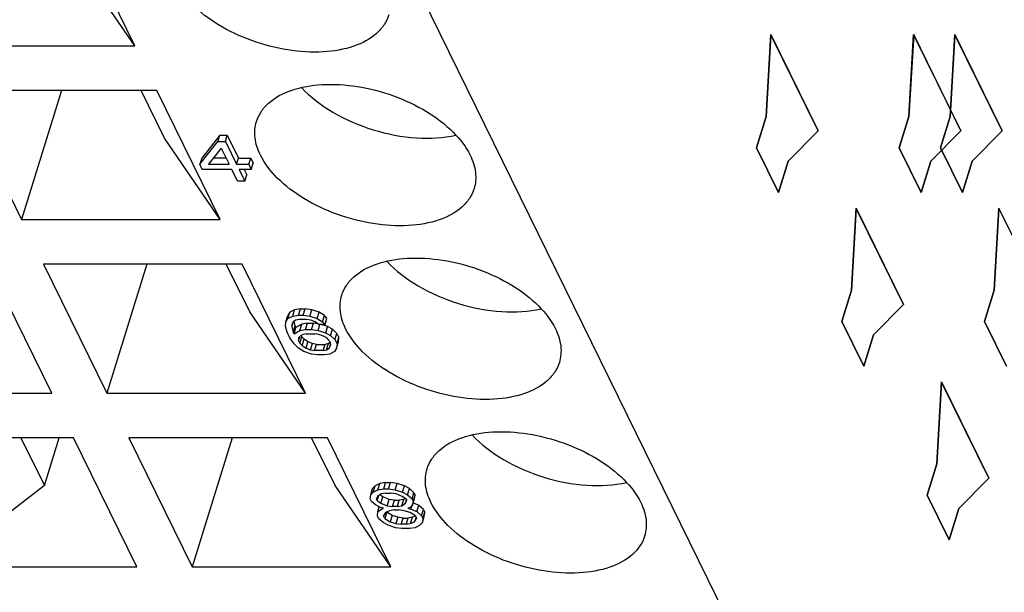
# Model space of a CAD drawing. Header units: millimetres. Extents: x 0 to 420, y 0 to 297.
# Tile 43 of 124: x 162.69 to 168.85, y 46.28 to 49.86. Entities that reach past the tile are written whole.
import ezdxf

# ---------------------------------------------------------------- set-up
doc = ezdxf.new("R2010")
doc.units = ezdxf.units.MM
doc.header["$LTSCALE"] = 23.1
doc.layers.get('0').update_dxf_attribs({"linetype": 'CONTINUOUS'})
doc.layers.add('INTFCLR_139', color=7, linetype='CONTINUOUS')

msp = doc.modelspace()

# ---------------------------------------------------------------- linework, layer by layer
at = {"color": 7, "linetype": 'CONTINUOUS'}
for p, q in [((164.88986, 50.64745), (174.49868, 31.06674)), ((163.4093, 49.6995), (163.01275, 50.50759)), ((163.4093, 49.6995), (163.06007, 50.20866)), ((162.16588, 49.6995), (163.4093, 49.6995)), ((163.54657, 49.41977), (162.30315, 49.41977)), ((162.30315, 49.41977), (162.6997, 48.61168)), ((162.94942, 49.41977), (162.6997, 48.61168)), ((163.59389, 49.12084), (163.4472, 49.41977)), ((163.94313, 48.61168), (163.54657, 49.41977)), ((163.94313, 48.61168), (163.59389, 49.12084)), ((163.94098, 49.14005), (163.82686, 48.99721)), ((163.92887, 49.10088), (163.94098, 49.14005)), ((163.94098, 49.14005), (163.98703, 49.14005)), ((163.97493, 49.10088), (163.98703, 49.14005)), ((163.98703, 49.14005), (164.05713, 48.99721)), ((163.81476, 48.95804), (163.92887, 49.10088)), ((163.94964, 49.05856), (163.86849, 48.95804)), ((163.92887, 49.10088), (163.97493, 49.10088)), ((163.94964, 49.05856), (163.99897, 48.95804)), ((163.97493, 49.10088), (164.04502, 48.95804)), ((163.82686, 48.99721), (163.81476, 48.95804)), ((163.97975, 48.99721), (163.90011, 48.99721)), ((164.04502, 48.95804), (164.05713, 48.99721)), ((164.05713, 48.99721), (164.13388, 48.99721)), ((164.12178, 48.95804), (164.13388, 48.99721)), ((164.13388, 48.99721), (164.14946, 48.96547)), ((163.83033, 48.9263), (163.81476, 48.95804)), ((164.01455, 48.9263), (163.83033, 48.9263)), ((163.86849, 48.95804), (163.99897, 48.95804)), ((164.05089, 48.85224), (164.01455, 48.9263)), ((164.04502, 48.95804), (164.12178, 48.95804)), ((164.13735, 48.9263), (164.0606, 48.9263)), ((164.0606, 48.9263), (164.09694, 48.85224)), ((164.09192, 48.9263), (164.10905, 48.8914)), ((164.12178, 48.95804), (164.13735, 48.9263)), ((164.13735, 48.9263), (164.14946, 48.96547)), ((164.09694, 48.85224), (164.10905, 48.8914)), ((164.09694, 48.85224), (164.05089, 48.85224)), ((162.6997, 48.61168), (163.94313, 48.61168)), ((162.88813, 47.52386), (162.49157, 48.33196)), ((164.0804, 48.33196), (162.83697, 48.33196)), ((162.83697, 48.33196), (163.23352, 47.52386)), ((163.48324, 48.33196), (163.23352, 47.52386)), ((164.12772, 48.03302), (163.98102, 48.33196)), ((164.47695, 47.52386), (164.0804, 48.33196)), ((164.47695, 47.52386), (164.12772, 48.03302)), ((164.35298, 47.97074), (164.36509, 48.00991)), ((164.37773, 48.03107), (164.36509, 48.00991)), ((164.36563, 47.9919), (164.37773, 48.03107)), ((164.36563, 47.9919), (164.39621, 48.00777)), ((164.40832, 48.04694), (164.37773, 48.03107)), ((164.39621, 48.00777), (164.40832, 48.04694)), ((164.39621, 48.00777), (164.432, 48.01306)), ((164.4441, 48.05223), (164.40832, 48.04694)), ((164.432, 48.01306), (164.4441, 48.05223)), ((164.432, 48.01306), (164.4627, 48.01306)), ((164.4441, 48.05223), (164.4748, 48.05223)), ((164.4627, 48.01306), (164.4748, 48.05223)), ((164.4627, 48.01306), (164.50367, 48.00777)), ((164.51577, 48.04694), (164.4748, 48.05223)), ((164.50367, 48.00777), (164.51577, 48.04694)), ((164.50367, 48.00777), (164.54984, 47.9919)), ((164.56194, 48.03107), (164.51577, 48.04694)), ((164.54984, 47.9919), (164.56194, 48.03107)), ((164.59535, 48.00991), (164.56194, 48.03107)), ((164.58325, 47.97074), (164.59535, 48.00991)), ((164.61082, 47.99404), (164.59535, 48.00991)), ((164.35061, 47.94429), (164.35298, 47.97074)), ((164.36111, 47.90726), (164.35061, 47.94429)), ((164.35298, 47.97074), (164.36563, 47.9919)), ((164.39904, 47.97074), (164.39147, 47.95487)), ((164.39147, 47.95487), (164.39159, 47.939)), ((164.39159, 47.939), (164.40192, 47.97246)), ((164.39159, 47.939), (164.39949, 47.90726)), ((164.41687, 47.98132), (164.39904, 47.97074)), ((164.39949, 47.90726), (164.41159, 47.94642)), ((164.40468, 47.89668), (164.41678, 47.93584)), ((164.41159, 47.94642), (164.4047, 47.9741)), ((164.41159, 47.94642), (164.41678, 47.93584)), ((164.45245, 47.95701), (164.41678, 47.93584)), ((164.4373, 47.98661), (164.41687, 47.98132)), ((164.48335, 47.98661), (164.4373, 47.98661)), ((164.44035, 47.91784), (164.45245, 47.95701)), ((164.48823, 47.9623), (164.45245, 47.95701)), ((164.47613, 47.92313), (164.48823, 47.9623)), ((164.50898, 47.98132), (164.48335, 47.98661)), ((164.48823, 47.9623), (164.52661, 47.9623)), ((164.5372, 47.97074), (164.50898, 47.98132)), ((164.51451, 47.92313), (164.52661, 47.9623)), ((164.55482, 47.95865), (164.52661, 47.9623)), ((164.56033, 47.95487), (164.5372, 47.97074)), ((164.54984, 47.9919), (164.58325, 47.97074)), ((164.55548, 47.91784), (164.56692, 47.95487)), ((164.59871, 47.95487), (164.56033, 47.95487)), ((164.61375, 47.94113), (164.57379, 47.95487)), ((164.58325, 47.97074), (164.59871, 47.95487)), ((164.59871, 47.95487), (164.61082, 47.99404)), ((164.61375, 47.94113), (164.60165, 47.90197)), ((164.64456, 47.92526), (164.61375, 47.94113)), ((164.37928, 47.87023), (164.36111, 47.90726)), ((164.39949, 47.90726), (164.40468, 47.89668)), ((164.40468, 47.89668), (164.44035, 47.91784)), ((164.44317, 47.88081), (164.43301, 47.87023)), ((164.43312, 47.85436), (164.44041, 47.87793)), ((164.44035, 47.91784), (164.47613, 47.92313)), ((164.44091, 47.83848), (164.45302, 47.87765)), ((164.461, 47.89139), (164.44317, 47.88081)), ((164.4496, 47.88462), (164.45302, 47.87765)), ((164.46848, 47.86178), (164.45302, 47.87765)), ((164.48143, 47.89668), (164.461, 47.89139)), ((164.47613, 47.92313), (164.51451, 47.92313)), ((164.48143, 47.89668), (164.53516, 47.89668)), ((164.51451, 47.92313), (164.55548, 47.91784)), ((164.56079, 47.89139), (164.53516, 47.89668)), ((164.55548, 47.91784), (164.60165, 47.90197)), ((164.589, 47.88081), (164.56079, 47.89139)), ((164.60955, 47.87023), (164.589, 47.88081)), ((164.60165, 47.90197), (164.63246, 47.8861)), ((164.63246, 47.8861), (164.64456, 47.92526)), ((164.63246, 47.8861), (164.66079, 47.85965)), ((164.6729, 47.89881), (164.64456, 47.92526)), ((164.66079, 47.85965), (164.6729, 47.89881)), ((164.6729, 47.89881), (164.68588, 47.87236)), ((164.67377, 47.83319), (164.68588, 47.87236)), ((164.68351, 47.84591), (164.68588, 47.87236)), ((164.40513, 47.83319), (164.37928, 47.87023)), ((164.43346, 47.80674), (164.40513, 47.83319)), ((164.43301, 47.87023), (164.43312, 47.85436)), ((164.44091, 47.83848), (164.43312, 47.85436)), ((164.44091, 47.83848), (164.45638, 47.82261)), ((164.45638, 47.82261), (164.46848, 47.86178)), ((164.45638, 47.82261), (164.47952, 47.80674)), ((164.49162, 47.84591), (164.46848, 47.86178)), ((164.47952, 47.80674), (164.49162, 47.84591)), ((164.51984, 47.83533), (164.49162, 47.84591)), ((164.50773, 47.79616), (164.51984, 47.83533)), ((164.54546, 47.83004), (164.51984, 47.83533)), ((164.53336, 47.79087), (164.54546, 47.83004)), ((164.54546, 47.83004), (164.59919, 47.83004)), ((164.58709, 47.79087), (164.59919, 47.83004)), ((164.61962, 47.83533), (164.59919, 47.83004)), ((164.60752, 47.79616), (164.61962, 47.83533)), ((164.62501, 47.85436), (164.60955, 47.87023)), ((164.63103, 47.8421), (164.61962, 47.83533)), ((164.62501, 47.85436), (164.6328, 47.83848)), ((164.63285, 47.83102), (164.62535, 47.80674)), ((164.62535, 47.80674), (164.63291, 47.82261)), ((164.63291, 47.82261), (164.6328, 47.83848)), ((164.66079, 47.85965), (164.67377, 47.83319)), ((164.6714, 47.80674), (164.68351, 47.84591)), ((164.67377, 47.83319), (164.6714, 47.80674)), ((164.46687, 47.78558), (164.43346, 47.80674)), ((164.51304, 47.76971), (164.46687, 47.78558)), ((164.47952, 47.80674), (164.50773, 47.79616)), ((164.50773, 47.79616), (164.53336, 47.79087)), ((164.55401, 47.76442), (164.51304, 47.76971)), ((164.58709, 47.79087), (164.53336, 47.79087)), ((164.59239, 47.76442), (164.55401, 47.76442)), ((164.58709, 47.79087), (164.60752, 47.79616)), ((164.62817, 47.76971), (164.59239, 47.76442)), ((164.60752, 47.79616), (164.62535, 47.80674)), ((164.65876, 47.78558), (164.62817, 47.76971)), ((164.6714, 47.80674), (164.65876, 47.78558)), ((161.6447, 47.52386), (162.88813, 47.52386)), ((163.23352, 47.52386), (164.47695, 47.52386)), ((163.0254, 47.24414), (161.78197, 47.24414)), ((162.69575, 47.24414), (162.84244, 46.94521)), ((162.84244, 46.94521), (162.93482, 47.24414)), ((163.42195, 46.43604), (163.0254, 47.24414)), ((164.61422, 47.24414), (163.37079, 47.24414)), ((163.37079, 47.24414), (163.76735, 46.43604)), ((164.01707, 47.24414), (163.76735, 46.43604)), ((164.66154, 46.94521), (164.51485, 47.24414)), ((165.01077, 46.43604), (164.61422, 47.24414)), ((164.94214, 46.95912), (164.91155, 46.94325)), ((164.93004, 46.91996), (164.94214, 46.95912)), ((164.97792, 46.96441), (164.94214, 46.95912)), ((164.96582, 46.92525), (164.97792, 46.96441)), ((164.97792, 46.96441), (165.00862, 46.96441)), ((164.99652, 46.92525), (165.00862, 46.96441)), ((165.0496, 46.95912), (165.00862, 46.96441)), ((165.03749, 46.91996), (165.0496, 46.95912)), ((165.09576, 46.94325), (165.0496, 46.95912)), ((162.84244, 46.94521), (162.17852, 46.43604)), ((165.01077, 46.43604), (164.66154, 46.94521)), ((164.88184, 46.86176), (164.88421, 46.88822)), ((164.88421, 46.88822), (164.89631, 46.92738)), ((164.88421, 46.88822), (164.89945, 46.90409)), ((164.91155, 46.94325), (164.89631, 46.92738)), ((164.89945, 46.90409), (164.91155, 46.94325)), ((164.89945, 46.90409), (164.93004, 46.91996)), ((164.95069, 46.89351), (164.92778, 46.87763)), ((164.93004, 46.91996), (164.96582, 46.92525)), ((164.96065, 46.87448), (164.94185, 46.88738)), ((164.9788, 46.8988), (164.95069, 46.89351)), ((164.96582, 46.92525), (164.99652, 46.92525)), ((164.9788, 46.8988), (165.0095, 46.8988)), ((164.99652, 46.92525), (165.03749, 46.91996)), ((165.0428, 46.89351), (165.0095, 46.8988)), ((165.03749, 46.91996), (165.08366, 46.90409)), ((165.08129, 46.87763), (165.0428, 46.89351)), ((165.08366, 46.90409), (165.09576, 46.94325)), ((165.08366, 46.90409), (165.11448, 46.88822)), ((165.12658, 46.92738), (165.09576, 46.94325)), ((165.11448, 46.88822), (165.12658, 46.92738)), ((165.11448, 46.88822), (165.14281, 46.86176)), ((165.15491, 46.90093), (165.12658, 46.92738)), ((165.14281, 46.86176), (165.15491, 46.90093)), ((165.15491, 46.90093), (165.1627, 46.88506)), ((164.88963, 46.84589), (164.88184, 46.86176)), ((164.91536, 46.82473), (164.88963, 46.84589)), ((164.94618, 46.80886), (164.91536, 46.82473)), ((164.92778, 46.87763), (164.92022, 46.86176)), ((164.92541, 46.85118), (164.92022, 46.86176)), ((164.92541, 46.85118), (164.93516, 46.88275)), ((164.92541, 46.85118), (164.94855, 46.83531)), ((164.94855, 46.83531), (164.96065, 46.87448)), ((164.94855, 46.83531), (164.98704, 46.81944)), ((164.99914, 46.85861), (164.96065, 46.87448)), ((164.98704, 46.81944), (164.99914, 46.85861)), ((165.03244, 46.85332), (164.99914, 46.85861)), ((165.02034, 46.81415), (165.03244, 46.85332)), ((165.03244, 46.85332), (165.06314, 46.85332)), ((165.05104, 46.81415), (165.06314, 46.85332)), ((165.09125, 46.85861), (165.06314, 46.85332)), ((165.07915, 46.81944), (165.09125, 46.85861)), ((165.07915, 46.81944), (165.10206, 46.83531)), ((165.10443, 46.86176), (165.08129, 46.87763)), ((165.1001, 46.86474), (165.09125, 46.85861)), ((165.10206, 46.83531), (165.10799, 46.85451)), ((165.10206, 46.83531), (165.10962, 46.85118)), ((165.10443, 46.86176), (165.10962, 46.85118)), ((165.14563, 46.82473), (165.13039, 46.80886)), ((165.14281, 46.86176), (165.1506, 46.84589)), ((165.14563, 46.82473), (165.15773, 46.8639)), ((165.1506, 46.84589), (165.14563, 46.82473)), ((165.18618, 46.82158), (165.14935, 46.83676)), ((165.1506, 46.84589), (165.1627, 46.88506)), ((165.15773, 46.8639), (165.1627, 46.88506)), ((164.92609, 46.75596), (164.92846, 46.78241)), ((164.92846, 46.78241), (164.93794, 46.8131)), ((164.92846, 46.78241), (164.95137, 46.79828)), ((164.96413, 46.80357), (164.94618, 46.80886)), ((164.95393, 46.80657), (164.95137, 46.79828)), ((164.95137, 46.79828), (164.96413, 46.80357)), ((164.97711, 46.77712), (164.96446, 46.75596)), ((164.98436, 46.77925), (164.97225, 46.74009)), ((165.00262, 46.7877), (164.97711, 46.77712)), ((164.984, 46.77998), (164.98436, 46.77925)), ((165.01777, 46.75809), (164.98436, 46.77925)), ((164.98704, 46.81944), (165.02034, 46.81415)), ((165.03072, 46.79299), (165.00262, 46.7877)), ((165.05104, 46.81415), (165.02034, 46.81415)), ((165.03072, 46.79299), (165.06142, 46.79299)), ((165.05104, 46.81415), (165.07915, 46.81944)), ((165.09472, 46.7877), (165.06142, 46.79299)), ((165.13062, 46.77712), (165.09472, 46.7877)), ((165.13039, 46.80886), (165.11764, 46.80357)), ((165.11764, 46.80357), (165.13558, 46.79828)), ((165.16403, 46.75596), (165.13062, 46.77712)), ((165.13558, 46.79828), (165.14287, 46.82186)), ((165.13558, 46.79828), (165.17407, 46.78241)), ((165.17407, 46.78241), (165.18618, 46.82158)), ((165.17407, 46.78241), (165.2024, 46.75596)), ((165.21451, 46.79512), (165.18618, 46.82158)), ((165.2024, 46.75596), (165.21451, 46.79512)), ((165.21019, 46.74009), (165.2223, 46.77925)), ((165.21451, 46.79512), (165.2223, 46.77925)), ((165.21993, 46.7528), (165.2223, 46.77925)), ((164.93387, 46.74009), (164.92609, 46.75596)), ((164.96221, 46.71364), (164.93387, 46.74009)), ((164.99302, 46.69776), (164.96221, 46.71364)), ((164.97225, 46.74009), (164.96446, 46.75596)), ((164.97225, 46.74009), (165.00566, 46.71893)), ((165.01777, 46.75809), (165.00566, 46.71893)), ((165.00566, 46.71893), (165.04156, 46.70834)), ((165.05366, 46.74751), (165.01777, 46.75809)), ((165.05366, 46.74751), (165.04156, 46.70834)), ((165.04156, 46.70834), (165.07486, 46.70305)), ((165.08696, 46.74222), (165.05366, 46.74751)), ((165.07486, 46.70305), (165.08696, 46.74222)), ((165.10556, 46.70305), (165.07486, 46.70305)), ((165.08696, 46.74222), (165.11766, 46.74222)), ((165.11766, 46.74222), (165.10556, 46.70305)), ((165.10556, 46.70305), (165.13366, 46.70834)), ((165.14577, 46.74751), (165.11766, 46.74222)), ((165.13366, 46.70834), (165.14577, 46.74751)), ((165.13366, 46.70834), (165.15917, 46.71893)), ((165.16434, 46.75521), (165.14577, 46.74751)), ((165.16807, 46.74772), (165.15917, 46.71893)), ((165.15917, 46.71893), (165.17182, 46.74009)), ((165.16403, 46.75596), (165.17182, 46.74009)), ((165.20782, 46.71364), (165.19258, 46.69776)), ((165.2024, 46.75596), (165.21019, 46.74009)), ((165.20782, 46.71364), (165.21993, 46.7528)), ((165.21019, 46.74009), (165.20782, 46.71364)), ((165.03919, 46.68189), (164.99302, 46.69776)), ((165.08016, 46.6766), (165.03919, 46.68189)), ((165.12621, 46.6766), (165.08016, 46.6766)), ((165.16199, 46.68189), (165.12621, 46.6766)), ((165.19258, 46.69776), (165.16199, 46.68189)), ((162.17852, 46.43604), (163.42195, 46.43604)), ((163.76735, 46.43604), (165.01077, 46.43604))]:
    msp.add_line(p, q, dxfattribs=at)
for points, knots in [([(164.99704, 49.89318), (164.99037, 49.87157), (164.96993, 49.82903), (164.9024, 49.75298), (164.77146, 49.68535), (164.57908, 49.65386), (164.36096, 49.6676), (164.13857, 49.72541), (163.93403, 49.8215), (163.76789, 49.94589), (163.68631, 50.05003), (163.66005, 50.10354)], [0, 0, 0, 0, 0.0431922, 0.0886677, 0.1921566, 0.316387, 0.4574241, 0.6064368, 0.7527202, 0.8861677, 1, 1, 1, 1]), ([(164.16939, 49.22609), (164.17607, 49.2477), (164.1965, 49.29024), (164.26404, 49.36629), (164.39498, 49.43392), (164.58736, 49.46541), (164.80548, 49.45167), (165.02786, 49.39386), (165.23241, 49.29777), (165.39854, 49.17338), (165.48012, 49.06924), (165.50639, 49.01573)], [0, 0, 0, 0, 0.0431922, 0.0886677, 0.1921566, 0.316387, 0.4574241, 0.6064368, 0.7527202, 0.8861677, 1, 1, 1, 1]), ([(164.45153, 49.43885), (164.50787, 49.37808), (164.64981, 49.27111), (164.8966, 49.16466), (165.16043, 49.11348), (165.3379, 49.12192), (165.41865, 49.14037)], [0, 0, 0, 0, 0.2370078, 0.5000835, 0.7631094, 1, 1, 1, 1]), ([(164.19387, 49.01573), (164.17722, 49.04967), (164.1539, 49.11933), (164.15933, 49.19352), (164.16939, 49.22609)], [0, 0, 0, 0, 0.5258845, 1, 1, 1, 1]), ([(165.53087, 48.80536), (165.52419, 48.78375), (165.50376, 48.74121), (165.43622, 48.66516), (165.30528, 48.59753), (165.1129, 48.56604), (164.89478, 48.57978), (164.6724, 48.63759), (164.46785, 48.73368), (164.30172, 48.85807), (164.22014, 48.96221), (164.19387, 49.01573)], [0, 0, 0, 0, 0.0431922, 0.0886677, 0.1921566, 0.316387, 0.4574241, 0.6064368, 0.7527202, 0.8861677, 1, 1, 1, 1]), ([(165.50639, 49.01573), (165.52304, 48.98178), (165.54636, 48.91212), (165.54093, 48.83794), (165.53087, 48.80536)], [0, 0, 0, 0, 0.5258845, 1, 1, 1, 1]), ([(164.70322, 48.13827), (164.70989, 48.15988), (164.73033, 48.20242), (164.79786, 48.27847), (164.9288, 48.3461), (165.12118, 48.37759), (165.3393, 48.36386), (165.56169, 48.30604), (165.76623, 48.20995), (165.93236, 48.08556), (166.01395, 47.98142), (166.04021, 47.92791)], [0, 0, 0, 0, 0.0431922, 0.0886677, 0.1921566, 0.316387, 0.4574241, 0.6064368, 0.7527202, 0.8861677, 1, 1, 1, 1]), ([(164.98535, 48.35103), (165.04169, 48.29026), (165.18363, 48.18329), (165.43043, 48.07684), (165.69426, 48.02566), (165.87173, 48.0341), (165.95247, 48.05256)], [0, 0, 0, 0, 0.2370078, 0.5000835, 0.7631094, 1, 1, 1, 1]), ([(164.7277, 47.92791), (164.71104, 47.96186), (164.68772, 48.03152), (164.69315, 48.1057), (164.70322, 48.13827)], [0, 0, 0, 0, 0.5258845, 1, 1, 1, 1]), ([(166.06469, 47.71755), (166.05801, 47.69593), (166.03758, 47.6534), (165.97004, 47.57735), (165.83911, 47.50971), (165.64672, 47.47823), (165.4286, 47.49196), (165.20622, 47.54978), (165.00168, 47.64586), (164.83554, 47.77026), (164.75396, 47.87439), (164.7277, 47.92791)], [0, 0, 0, 0, 0.0431922, 0.0886677, 0.1921566, 0.316387, 0.4574241, 0.6064368, 0.7527202, 0.8861677, 1, 1, 1, 1]), ([(166.04021, 47.92791), (166.05687, 47.89396), (166.08019, 47.8243), (166.07475, 47.75012), (166.06469, 47.71755)], [0, 0, 0, 0, 0.5258845, 1, 1, 1, 1]), ([(165.23704, 47.05045), (165.24372, 47.07207), (165.26415, 47.1146), (165.33169, 47.19065), (165.46262, 47.25829), (165.65501, 47.28977), (165.87313, 47.27604), (166.09551, 47.21822), (166.30005, 47.12214), (166.46619, 46.99774), (166.54777, 46.89361), (166.57403, 46.84009)], [0, 0, 0, 0, 0.0431922, 0.0886677, 0.1921566, 0.316387, 0.4574241, 0.6064368, 0.7527202, 0.8861677, 1, 1, 1, 1]), ([(165.51918, 47.26322), (165.57552, 47.20244), (165.71745, 47.09548), (165.96425, 46.98902), (166.22808, 46.93784), (166.40555, 46.94629), (166.4863, 46.96474)], [0, 0, 0, 0, 0.2370078, 0.5000835, 0.7631094, 1, 1, 1, 1]), ([(165.26152, 46.84009), (165.24486, 46.87404), (165.22154, 46.9437), (165.22698, 47.01788), (165.23704, 47.05045)], [0, 0, 0, 0, 0.5258845, 1, 1, 1, 1]), ([(166.59851, 46.62973), (166.59184, 46.60812), (166.5714, 46.56558), (166.50387, 46.48953), (166.37293, 46.4219), (166.18055, 46.39041), (165.96242, 46.40414), (165.74004, 46.46196), (165.5355, 46.55805), (165.36936, 46.68244), (165.28778, 46.78658), (165.26152, 46.84009)], [0, 0, 0, 0, 0.0431922, 0.0886677, 0.1921566, 0.316387, 0.4574241, 0.6064368, 0.7527202, 0.8861677, 1, 1, 1, 1]), ([(166.57403, 46.84009), (166.59069, 46.80614), (166.61401, 46.73648), (166.60858, 46.6623), (166.59851, 46.62973)], [0, 0, 0, 0, 0.5258845, 1, 1, 1, 1])]:
    msp.add_open_spline(points, degree=3, knots=knots, dxfattribs=at)
at = {"layer": 'INTFCLR_139', "color": 7, "linetype": 'CONTINUOUS'}
for p, q in [((167.35883, 49.25664), (167.38851, 49.77063)), ((167.3889, 49.76945), (167.35929, 49.25664)), ((167.38851, 49.77063), (167.68428, 49.16791)), ((167.68431, 49.16747), (167.3889, 49.76945)), ((168.2518, 49.25664), (168.28141, 49.76945)), ((168.28194, 49.77063), (168.25226, 49.25664)), ((168.28141, 49.76945), (168.57682, 49.16747)), ((168.57771, 49.16791), (168.28194, 49.77063)), ((168.51016, 49.25664), (168.53983, 49.77063)), ((168.54023, 49.76945), (168.51062, 49.25664)), ((168.53983, 49.77063), (168.83561, 49.16791)), ((168.83564, 49.16747), (168.54023, 49.76945)), ((167.29831, 49.0608), (167.35883, 49.25664)), ((167.35929, 49.25664), (167.29877, 49.0608)), ((168.19128, 49.0608), (168.2518, 49.25664)), ((168.25226, 49.25664), (168.19174, 49.0608)), ((168.44964, 49.0608), (168.51016, 49.25664)), ((168.51062, 49.25664), (168.4501, 49.0608)), ((167.68428, 49.16791), (167.4961, 48.97691)), ((167.49656, 48.97691), (167.68431, 49.16747)), ((168.57682, 49.16747), (168.38907, 48.97691)), ((168.38953, 48.97691), (168.57771, 49.16791)), ((168.83561, 49.16791), (168.64742, 48.97691)), ((168.64789, 48.97691), (168.83564, 49.16747)), ((167.43558, 48.78108), (167.29831, 49.0608)), ((167.29877, 49.0608), (167.43604, 48.78108)), ((168.32855, 48.78108), (168.19128, 49.0608)), ((168.19174, 49.0608), (168.32901, 48.78108)), ((168.58691, 48.78108), (168.44964, 49.0608)), ((168.4501, 49.0608), (168.58737, 48.78108)), ((167.4961, 48.97691), (167.43558, 48.78108)), ((167.43604, 48.78108), (167.49656, 48.97691)), ((168.38907, 48.97691), (168.32855, 48.78108)), ((168.32901, 48.78108), (168.38953, 48.97691)), ((168.64742, 48.97691), (168.58691, 48.78108)), ((168.58737, 48.78108), (168.64789, 48.97691)), ((167.89265, 48.16882), (167.92233, 48.68282)), ((167.92272, 48.68164), (167.89311, 48.16882)), ((167.92233, 48.68282), (168.2181, 48.08009)), ((168.21813, 48.07965), (167.92272, 48.68164)), ((168.78562, 48.16882), (168.81523, 48.68164)), ((168.81576, 48.68282), (168.78608, 48.16882)), ((168.81523, 48.68164), (169.11064, 48.07965)), ((169.11153, 48.08009), (168.81576, 48.68282)), ((167.83214, 47.97299), (167.89265, 48.16882)), ((167.89311, 48.16882), (167.8326, 47.97299)), ((168.7251, 47.97299), (168.78562, 48.16882)), ((168.78608, 48.16882), (168.72557, 47.97299)), ((168.2181, 48.08009), (168.02992, 47.88909)), ((168.03038, 47.88909), (168.21813, 48.07965)), ((167.96941, 47.69326), (167.83214, 47.97299)), ((167.8326, 47.97299), (167.96987, 47.69326)), ((168.86237, 47.69326), (168.7251, 47.97299)), ((168.72557, 47.97299), (168.86283, 47.69326)), ((168.02992, 47.88909), (167.96941, 47.69326)), ((167.96987, 47.69326), (168.03038, 47.88909)), ((168.42648, 47.081), (168.45615, 47.595)), ((168.45655, 47.59382), (168.42694, 47.081)), ((168.45615, 47.595), (168.75193, 46.99228)), ((168.75196, 46.99184), (168.45655, 47.59382)), ((168.36596, 46.88517), (168.42648, 47.081)), ((168.42694, 47.081), (168.36642, 46.88517)), ((168.75193, 46.99228), (168.56374, 46.80128)), ((168.56421, 46.80128), (168.75196, 46.99184)), ((168.50323, 46.60545), (168.36596, 46.88517)), ((168.36642, 46.88517), (168.50369, 46.60545)), ((168.56374, 46.80128), (168.50323, 46.60545)), ((168.50369, 46.60545), (168.56421, 46.80128))]:
    msp.add_line(p, q, dxfattribs=at)

doc.saveas('drawing.dxf')
